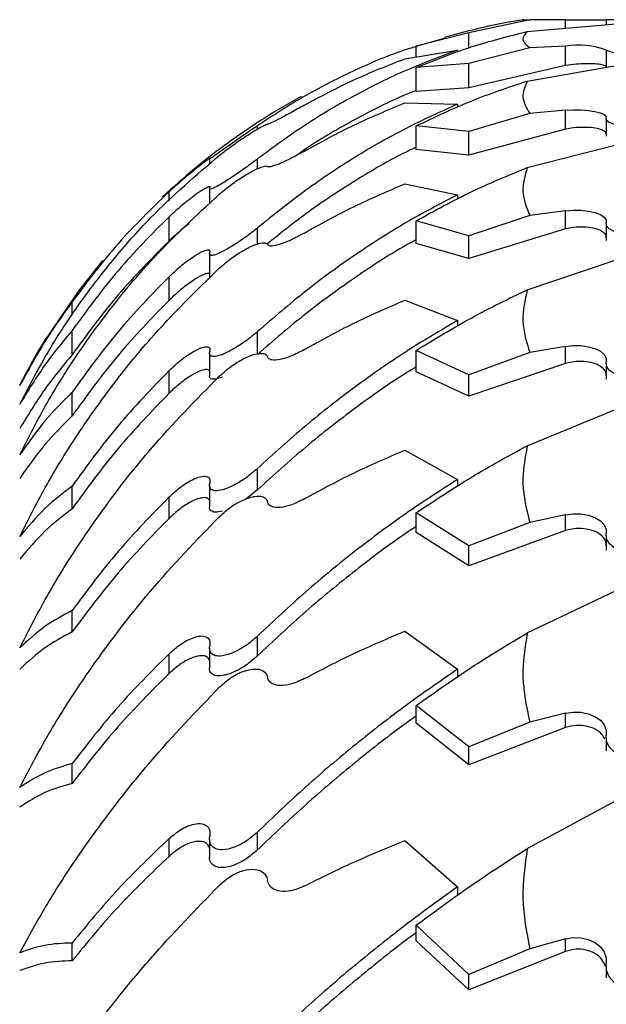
# Model space of a CAD drawing. Header units: inches. Extents: x 41.7 to 125.9, y 54.1 to 147.1.
# Tile 18 of 59: x 64.9 to 65.9, y 60.4 to 62. Entities that reach past the tile are written whole.
import ezdxf

# ---------------------------------------------------------------- set-up
doc = ezdxf.new("R2010")
doc.units = ezdxf.units.IN
doc.header["$LTSCALE"] = 20
doc.header["$MEASUREMENT"] = 0

msp = doc.modelspace()

# ---------------------------------------------------------------- linework, layer by layer
for p, q in [((65.7393, 62.0382), (65.6392, 62.0169)), ((65.798, 62.0382), (65.7393, 62.0382)), ((65.798, 62.0382), (65.8644, 62.0382)), ((65.798, 62.0245), (65.798, 62.0382)), ((65.8644, 62.0382), (65.8644, 62.0303)), ((65.9431, 62.0382), (65.8644, 62.0382)), ((65.7352, 62.019), (65.8808, 62.0317)), ((65.6392, 62.0169), (65.5532, 61.9949)), ((65.5532, 61.9949), (65.5994, 62.0082)), ((65.6392, 61.9921), (65.6392, 62.0169)), ((65.5347, 61.9743), (65.6208, 61.9882)), ((65.5532, 61.9773), (65.5532, 61.9949)), ((65.7393, 61.9922), (65.6392, 61.9664)), ((65.798, 61.9948), (65.7393, 61.9922)), ((65.798, 61.9631), (65.798, 61.9948)), ((65.8644, 61.9875), (65.8644, 61.9602)), ((65.6392, 61.9664), (65.5532, 61.96)), ((65.5532, 61.9203), (65.5532, 61.96)), ((65.6392, 61.9267), (65.6392, 61.9664)), ((65.798, 61.9631), (65.6392, 61.9267)), ((65.7352, 61.9377), (65.8808, 61.9631)), ((65.6392, 61.9267), (65.5532, 61.9203)), ((65.5347, 61.9018), (65.6208, 61.8998)), ((65.6208, 61.8998), (65.6208, 61.8947)), ((65.7393, 61.8845), (65.6392, 61.8548)), ((65.798, 61.8899), (65.7393, 61.8845)), ((65.798, 61.8589), (65.798, 61.8899)), ((65.8644, 61.8753), (65.8644, 61.8471)), ((65.2931, 61.859), (65.2931, 61.8645)), ((65.6392, 61.8548), (65.5532, 61.8641)), ((65.5532, 61.8253), (65.5532, 61.8641)), ((65.798, 61.8589), (65.6392, 61.8161)), ((65.6392, 61.8161), (65.6392, 61.8548)), ((65.7352, 61.7958), (65.8808, 61.8333)), ((65.2144, 61.8103), (65.2144, 61.8012)), ((65.2931, 61.7939), (65.2931, 61.81)), ((65.6392, 61.8161), (65.5532, 61.8253)), ((65.2144, 61.7614), (65.2144, 61.7366)), ((65.5347, 61.7691), (65.6208, 61.7512)), ((65.148, 61.7407), (65.148, 61.7563)), ((65.6208, 61.7512), (65.6208, 61.7441)), ((65.148, 61.6754), (65.148, 61.7151)), ((65.7393, 61.7171), (65.6392, 61.6838)), ((65.798, 61.7249), (65.7393, 61.7171)), ((65.798, 61.6952), (65.798, 61.7249)), ((65.2931, 61.6703), (65.2931, 61.6969)), ((65.6392, 61.6838), (65.5532, 61.7086)), ((65.5532, 61.6714), (65.5532, 61.7086)), ((65.8644, 61.7034), (65.8644, 61.6763)), ((65.798, 61.6952), (65.6392, 61.6466)), ((65.6392, 61.6466), (65.6392, 61.6838)), ((65.6392, 61.6466), (65.5532, 61.6714)), ((65.2144, 61.6546), (65.2144, 61.6158)), ((65.7352, 61.5954), (65.8808, 61.6445)), ((65.148, 61.578), (65.148, 61.6168)), ((64.9892, 61.554), (64.9892, 61.5756)), ((65.5347, 61.5783), (65.6208, 61.545)), ((65.6208, 61.545), (65.6208, 61.5359)), ((64.9892, 61.4889), (64.9892, 61.5287)), ((65.2931, 61.4895), (65.2931, 61.5268)), ((65.798, 61.5026), (65.7393, 61.4923)), ((65.798, 61.4746), (65.798, 61.5026)), ((65.2144, 61.4915), (65.2144, 61.4543)), ((65.6392, 61.4561), (65.5532, 61.496)), ((65.5532, 61.461), (65.5532, 61.496)), ((65.7393, 61.4923), (65.6392, 61.4561)), ((65.798, 61.4746), (65.6392, 61.421)), ((65.8644, 61.4744), (65.8644, 61.4489)), ((65.148, 61.4256), (65.148, 61.4628)), ((65.6392, 61.421), (65.5532, 61.461)), ((65.6392, 61.421), (65.6392, 61.4561)), ((64.9892, 61.3887), (64.9892, 61.4274)), ((65.7352, 61.3397), (65.8808, 61.3996)), ((65.5347, 61.3325), (65.6208, 61.2842)), ((65.2931, 61.2674), (65.2931, 61.3025)), ((65.6208, 61.2842), (65.6208, 61.2733)), ((64.9892, 61.2363), (64.9892, 61.2736)), ((65.2144, 61.2748), (65.2144, 61.2397)), ((65.2931, 61.2674), (65.2741, 61.2521)), ((65.148, 61.2205), (65.148, 61.2556)), ((65.6392, 61.1753), (65.5532, 61.2297)), ((65.5532, 61.1973), (65.5532, 61.2297)), ((65.7393, 61.2139), (65.6392, 61.1753)), ((65.798, 61.2265), (65.7393, 61.2139)), ((65.798, 61.2007), (65.798, 61.2265)), ((65.6392, 61.1429), (65.5532, 61.1973)), ((65.798, 61.2007), (65.6392, 61.1429)), ((65.8644, 61.1921), (65.8644, 61.1686)), ((65.6392, 61.1429), (65.6392, 61.1753)), ((65.7352, 61.0327), (65.8808, 61.1025)), ((64.9892, 61.0343), (64.9892, 61.0694)), ((65.5347, 61.0356), (65.6208, 60.973)), ((65.2931, 60.9951), (65.2931, 61.0275)), ((65.2144, 61.0077), (65.2144, 60.9754)), ((65.148, 60.9661), (65.148, 60.9984)), ((65.6208, 60.973), (65.6208, 60.9604)), ((65.6392, 60.8458), (65.5532, 60.9138)), ((65.5532, 60.8847), (65.5532, 60.9138)), ((65.798, 60.9009), (65.7393, 60.8863)), ((65.798, 60.8776), (65.798, 60.9009)), ((65.6392, 60.8166), (65.5532, 60.8847)), ((65.7393, 60.8863), (65.6392, 60.8458)), ((65.798, 60.8776), (65.6392, 60.8166)), ((65.8644, 60.8608), (65.8644, 60.8396)), ((65.6392, 60.8166), (65.6392, 60.8458)), ((64.9892, 60.7859), (64.9892, 60.8183)), ((65.7352, 60.6792), (65.8808, 60.7578)), ((65.148, 60.6662), (65.148, 60.6954)), ((65.2931, 60.6769), (65.2931, 60.7061)), ((65.2144, 60.6947), (65.2144, 60.6655)), ((65.5347, 60.6921), (65.6208, 60.6163)), ((65.6208, 60.6163), (65.6208, 60.6023)), ((65.6392, 60.4728), (65.5532, 60.5534)), ((65.5532, 60.5279), (65.5532, 60.5534)), ((64.9892, 60.4949), (64.9892, 60.5241)), ((65.6392, 60.4473), (65.5532, 60.5279)), ((65.798, 60.5309), (65.7393, 60.5144)), ((65.798, 60.5105), (65.798, 60.5309)), ((65.7393, 60.5144), (65.6392, 60.4728)), ((65.798, 60.5105), (65.6392, 60.4473)), ((65.8644, 60.4858), (65.8644, 60.4672)), ((65.6392, 60.4473), (65.6392, 60.4728))]:
    msp.add_line(p, q)
at = {"flags": 128}
for points in [[(65.798, 61.8899), (65.8104, 61.8905), (65.8231, 61.8904), (65.8352, 61.8896), (65.8461, 61.8879), (65.855, 61.8857), (65.8613, 61.8829), (65.8646, 61.8799), (65.8648, 61.8767)], [(65.9431, 61.8651), (65.9303, 61.8635), (65.9162, 61.8629), (65.902, 61.8633), (65.8888, 61.8646), (65.8777, 61.8669), (65.8696, 61.8698), (65.8652, 61.8732), (65.8648, 61.8767)], [(65.798, 61.7249), (65.8104, 61.726), (65.8231, 61.7258), (65.8352, 61.7245), (65.8461, 61.7221), (65.855, 61.7187), (65.8613, 61.7147), (65.8646, 61.7102), (65.8648, 61.7055)], [(65.9431, 61.6883), (65.9303, 61.6859), (65.9162, 61.685), (65.902, 61.6855), (65.8888, 61.6876), (65.8777, 61.6909), (65.8696, 61.6952), (65.8652, 61.7002), (65.8648, 61.7055)], [(65.0388, 61.6434), (65.0002, 61.5941), (64.9498, 61.5202)], [(65.798, 61.5026), (65.8104, 61.504), (65.8231, 61.5038), (65.8352, 61.5021), (65.8461, 61.4989), (65.855, 61.4945), (65.8613, 61.4892), (65.8646, 61.4833), (65.8648, 61.4772)], [(65.9431, 61.4547), (65.9303, 61.4516), (65.9162, 61.4504), (65.902, 61.4511), (65.8888, 61.4537), (65.8777, 61.4581), (65.8696, 61.4638), (65.8652, 61.4703), (65.8648, 61.4772)], [(65.798, 61.2265), (65.8104, 61.2281), (65.8231, 61.2279), (65.8352, 61.2258), (65.8461, 61.2219), (65.855, 61.2166), (65.8613, 61.2101), (65.8646, 61.2029), (65.8648, 61.1955)], [(65.9431, 61.168), (65.9303, 61.1642), (65.9162, 61.1627), (65.902, 61.1636), (65.8888, 61.1669), (65.8777, 61.1722), (65.8696, 61.1791), (65.8652, 61.1871), (65.8648, 61.1955)], [(65.798, 60.9009), (65.8104, 60.9028), (65.8231, 60.9025), (65.8352, 60.9), (65.8461, 60.8956), (65.855, 60.8894), (65.8613, 60.8818), (65.8646, 60.8734), (65.8648, 60.8648)], [(65.9431, 60.8328), (65.9303, 60.8284), (65.9162, 60.8266), (65.902, 60.8276), (65.8888, 60.8314), (65.8777, 60.8376), (65.8696, 60.8457), (65.8652, 60.855), (65.8648, 60.8648)], [(65.798, 60.5309), (65.8104, 60.533), (65.8231, 60.5327), (65.8352, 60.53), (65.8461, 60.5249), (65.855, 60.5179), (65.8613, 60.5094), (65.8646, 60.5), (65.8648, 60.4902)], [(65.9431, 60.4542), (65.9303, 60.4493), (65.9162, 60.4473), (65.902, 60.4485), (65.8888, 60.4527), (65.8777, 60.4596), (65.8696, 60.4687), (65.8652, 60.4792), (65.8648, 60.4902)]]:
    msp.add_lwpolyline(points, dxfattribs=at)
for centre, radius, start, end in [((65.912, 60.9182), 1.135, 99.2853, 106), ((65.8199, 61.8754), 0.1214, 68.299, 100.3879), ((65.9146, 62.1281), 0.1485, 250.3851, 281.0631), ((65.912, 60.9182), 1.135, 118.843, 133.045)]:
    msp.add_arc(centre, radius, start, end)
for points, knots in [([(65.7288, 62.0382), (65.7286, 62.0382), (65.7256, 62.0382), (65.7328, 62.0382), (65.7393, 62.0382)], [0, 0, 0, 0, 0.088656, 1, 1, 1, 1]), ([(65.5532, 61.96), (65.5831, 61.9719), (65.643, 61.9958), (65.7044, 62.0112), (65.7352, 62.019)], [0, 0, 0, 0, 0.498474, 1, 1, 1, 1]), ([(65.7352, 62.019), (65.7313, 62.0145), (65.7236, 62.0056), (65.734, 61.9967), (65.7393, 61.9922)], [0, 0, 0, 0, 0.492757, 1, 1, 1, 1]), ([(65.5532, 61.9943), (65.5476, 61.9927), (65.514, 61.9826), (65.4532, 61.9563), (65.3715, 61.9157), (65.3192, 61.8816), (65.2931, 61.8645)], [0, 0, 0, 0, 0.060891, 0.369151, 0.68458, 1, 1, 1, 1]), ([(65.6208, 61.9882), (65.5926, 61.9777), (65.5362, 61.9567), (65.4532, 61.9155), (65.3715, 61.8676), (65.3192, 61.8292), (65.2931, 61.81)], [0, 0, 0, 0, 0.247132, 0.494259, 0.747133, 1, 1, 1, 1]), ([(65.3699, 61.8982), (65.3966, 61.9125), (65.4501, 61.9412), (65.5065, 61.9632), (65.5347, 61.9743)], [0, 0, 0, 0, 0.498417, 1, 1, 1, 1]), ([(65.8645, 61.9605), (65.8645, 61.9611), (65.8645, 61.9626), (65.8582, 61.9645), (65.847, 61.9659), (65.8321, 61.9662), (65.8149, 61.9654), (65.8037, 61.9639), (65.798, 61.9631)], [0, 0, 0, 0, 0.115124, 0.290408, 0.465452, 0.640312, 0.815375, 1, 1, 1, 1]), ([(65.5532, 61.8641), (65.5831, 61.8783), (65.643, 61.907), (65.7044, 61.9275), (65.7352, 61.9377)], [0, 0, 0, 0, 0.498474, 1, 1, 1, 1]), ([(65.7352, 61.9377), (65.7313, 61.929), (65.7236, 61.9112), (65.734, 61.8935), (65.7393, 61.8845)], [0, 0, 0, 0, 0.4927571, 1, 1, 1, 1]), ([(65.5532, 61.922), (65.5476, 61.9198), (65.514, 61.9069), (65.4534, 61.8751), (65.3938, 61.842), (65.3629, 61.8198), (65.3583, 61.8165)], [0, 0, 0, 0, 0.082314, 0.498981, 0.92536, 1, 1, 1, 1]), ([(65.6208, 61.8998), (65.5926, 61.887), (65.5362, 61.8616), (65.4532, 61.814), (65.3715, 61.76), (65.3192, 61.7179), (65.2931, 61.6969)], [0, 0, 0, 0, 0.2471318, 0.4942585, 0.7471331, 1, 1, 1, 1]), ([(65.3699, 61.8982), (65.3623, 61.894), (65.3484, 61.8862), (65.3296, 61.8761), (65.3168, 61.8695), (65.3107, 61.867), (65.3096, 61.8669), (65.3092, 61.8669)], [0, 0, 0, 0, 0.277192, 0.514344, 0.749244, 0.922467, 1, 1, 1, 1]), ([(65.3699, 61.8228), (65.3966, 61.8375), (65.4501, 61.867), (65.5065, 61.8901), (65.5347, 61.9018)], [0, 0, 0, 0, 0.498417, 1, 1, 1, 1]), ([(65.2931, 61.8645), (65.2866, 61.86), (65.2743, 61.8516), (65.2538, 61.8373), (65.2365, 61.8251), (65.2238, 61.8161), (65.2165, 61.8112), (65.214, 61.8098), (65.2146, 61.8105), (65.2148, 61.8108)], [0, 0, 0, 0, 0.197513, 0.374035, 0.56641, 0.708901, 0.826823, 0.945299, 1, 1, 1, 1]), ([(65.2308, 61.8162), (65.2373, 61.8211), (65.2495, 61.8306), (65.2701, 61.8449), (65.2878, 61.8562), (65.3013, 61.8638), (65.3076, 61.8667), (65.3089, 61.8668), (65.3092, 61.8669)], [0, 0, 0, 0, 0.215558, 0.412372, 0.623986, 0.7829, 0.942747, 1, 1, 1, 1]), ([(65.8645, 61.8504), (65.8645, 61.8514), (65.8645, 61.8541), (65.8582, 61.8577), (65.847, 61.8607), (65.8321, 61.862), (65.8149, 61.8617), (65.8037, 61.8598), (65.798, 61.8589)], [0, 0, 0, 0, 0.115124, 0.290408, 0.465452, 0.640312, 0.815375, 1, 1, 1, 1]), ([(65.5532, 61.8292), (65.5476, 61.8266), (65.514, 61.8109), (65.4533, 61.7749), (65.3769, 61.7251), (65.3298, 61.6872), (65.3089, 61.6704)], [0, 0, 0, 0, 0.064982, 0.393914, 0.730512, 1, 1, 1, 1]), ([(64.9032, 61.4077), (64.9178, 61.4356), (64.9469, 61.4913), (64.9983, 61.5701), (65.055, 61.6445), (65.1308, 61.7304), (65.1923, 61.7831), (65.2308, 61.8162)], [0, 0, 0, 0, 0.172608, 0.345229, 0.52319, 0.701164, 1, 1, 1, 1]), ([(65.148, 61.7563), (65.1542, 61.7619), (65.1676, 61.7741), (65.1869, 61.7902), (65.2019, 61.8021), (65.211, 61.8088), (65.2154, 61.8118), (65.2149, 61.8111), (65.2148, 61.8108)], [0, 0, 0, 0, 0.212836, 0.463205, 0.629792, 0.764824, 0.900677, 1, 1, 1, 1]), ([(65.2931, 61.81), (65.2866, 61.8052), (65.2743, 61.796), (65.2538, 61.7819), (65.2365, 61.7707), (65.2238, 61.7633), (65.2166, 61.7602), (65.2142, 61.7602), (65.2145, 61.7613), (65.2145, 61.7614)], [0, 0, 0, 0, 0.2068209, 0.3916624, 0.5931028, 0.7423095, 0.8657878, 0.989848, 1, 1, 1, 1]), ([(65.3699, 61.8228), (65.3623, 61.8186), (65.3484, 61.8109), (65.3296, 61.802), (65.3168, 61.7973), (65.3107, 61.7965), (65.3096, 61.7974), (65.3092, 61.7976)], [0, 0, 0, 0, 0.277192, 0.514344, 0.749244, 0.922467, 1, 1, 1, 1]), ([(65.2308, 61.7526), (65.2373, 61.7579), (65.2495, 61.768), (65.2701, 61.7819), (65.2878, 61.7919), (65.3013, 61.7977), (65.3076, 61.7989), (65.3089, 61.7979), (65.3092, 61.7976)], [0, 0, 0, 0, 0.2155582, 0.4123721, 0.623986, 0.7828996, 0.9427466, 1, 1, 1, 1]), ([(65.5532, 61.7086), (65.5831, 61.725), (65.643, 61.7579), (65.7044, 61.7831), (65.7352, 61.7958)], [0, 0, 0, 0, 0.498474, 1, 1, 1, 1]), ([(65.7352, 61.7958), (65.7313, 61.7828), (65.7236, 61.7565), (65.734, 61.7303), (65.7393, 61.7171)], [0, 0, 0, 0, 0.492757, 1, 1, 1, 1]), ([(65.148, 61.7151), (65.1542, 61.7209), (65.1676, 61.7334), (65.1869, 61.7488), (65.2019, 61.7591), (65.211, 61.7641), (65.2154, 61.7653), (65.2149, 61.7634), (65.2148, 61.7626)], [0, 0, 0, 0, 0.2128358, 0.4632051, 0.6297917, 0.764824, 0.9006772, 1, 1, 1, 1]), ([(65.3699, 61.6885), (65.3966, 61.7033), (65.4501, 61.7332), (65.5065, 61.7571), (65.5347, 61.7691)], [0, 0, 0, 0, 0.498417, 1, 1, 1, 1]), ([(64.9032, 61.3249), (64.9178, 61.3534), (64.9469, 61.4104), (64.9983, 61.4918), (65.055, 61.5695), (65.1308, 61.66), (65.1923, 61.7169), (65.2308, 61.7526)], [0, 0, 0, 0, 0.1726078, 0.3452292, 0.5231902, 0.7011638, 1, 1, 1, 1]), ([(65.148, 61.7563), (65.1194, 61.7286), (65.062, 61.6729), (65.0136, 61.6082), (64.9892, 61.5756)], [0, 0, 0, 0, 0.49718, 1, 1, 1, 1]), ([(65.6208, 61.7512), (65.5926, 61.7365), (65.5362, 61.7069), (65.4532, 61.6537), (65.3715, 61.5945), (65.3192, 61.5494), (65.2931, 61.5268)], [0, 0, 0, 0, 0.2471318, 0.4942585, 0.7471331, 1, 1, 1, 1]), ([(65.148, 61.7151), (65.1194, 61.6864), (65.062, 61.6285), (65.0136, 61.562), (64.9892, 61.5287)], [0, 0, 0, 0, 0.49718, 1, 1, 1, 1]), ([(65.1812, 61.7041), (65.1784, 61.702), (65.1694, 61.6951), (65.1579, 61.6848), (65.1499, 61.6773), (65.148, 61.6754)], [0, 0, 0, 0, 0.250118, 0.818834, 1, 1, 1, 1]), ([(65.2931, 61.6969), (65.2866, 61.6917), (65.2743, 61.6819), (65.2538, 61.6683), (65.2365, 61.6582), (65.2238, 61.6526), (65.2165, 61.6513), (65.214, 61.6531), (65.2146, 61.6557), (65.2148, 61.6565)], [0, 0, 0, 0, 0.197513, 0.374035, 0.56641, 0.708901, 0.826823, 0.945299, 1, 1, 1, 1]), ([(65.8645, 61.681), (65.8645, 61.6824), (65.8645, 61.6862), (65.8582, 61.6915), (65.847, 61.696), (65.8321, 61.6984), (65.8149, 61.6984), (65.8037, 61.6963), (65.798, 61.6952)], [0, 0, 0, 0, 0.115124, 0.290408, 0.465452, 0.640312, 0.815375, 1, 1, 1, 1]), ([(65.3699, 61.6885), (65.3623, 61.6844), (65.3484, 61.6768), (65.3296, 61.6694), (65.3168, 61.6666), (65.3107, 61.6676), (65.3096, 61.6694), (65.3092, 61.6699)], [0, 0, 0, 0, 0.277192, 0.514344, 0.749244, 0.922467, 1, 1, 1, 1]), ([(65.148, 61.6754), (65.1194, 61.6466), (65.062, 61.5887), (65.0136, 61.5223), (64.9892, 61.4889)], [0, 0, 0, 0, 0.49718, 1, 1, 1, 1]), ([(65.2308, 61.6313), (65.2373, 61.6368), (65.2495, 61.6473), (65.2701, 61.6606), (65.2878, 61.6693), (65.3013, 61.673), (65.3076, 61.6725), (65.3089, 61.6705), (65.3092, 61.6699)], [0, 0, 0, 0, 0.215558, 0.412372, 0.623986, 0.7829, 0.942747, 1, 1, 1, 1]), ([(65.5532, 61.6773), (65.5476, 61.6744), (65.514, 61.6563), (65.4532, 61.6162), (65.3715, 61.5574), (65.3192, 61.5122), (65.2931, 61.4895)], [0, 0, 0, 0, 0.060896, 0.369144, 0.684577, 1, 1, 1, 1]), ([(65.148, 61.6168), (65.1542, 61.6226), (65.1676, 61.6352), (65.1869, 61.6495), (65.2019, 61.6582), (65.211, 61.6614), (65.2154, 61.6607), (65.2149, 61.6577), (65.2148, 61.6565)], [0, 0, 0, 0, 0.212836, 0.463205, 0.629792, 0.764824, 0.900677, 1, 1, 1, 1]), ([(64.9032, 61.191), (64.9178, 61.2197), (64.9469, 61.277), (64.9983, 61.3598), (65.055, 61.4396), (65.1308, 61.5333), (65.1923, 61.5936), (65.2308, 61.6313)], [0, 0, 0, 0, 0.172608, 0.345229, 0.52319, 0.701164, 1, 1, 1, 1]), ([(65.148, 61.6168), (65.1194, 61.5874), (65.062, 61.5282), (65.0136, 61.4612), (64.9892, 61.4274)], [0, 0, 0, 0, 0.49718, 1, 1, 1, 1]), ([(65.2146, 61.6192), (65.2147, 61.62), (65.2149, 61.6222), (65.2111, 61.6225), (65.2034, 61.6201), (65.1904, 61.613), (65.1728, 61.6004), (65.1579, 61.5877), (65.1499, 61.5799), (65.148, 61.578)], [0, 0, 0, 0, 0.0685215, 0.1880264, 0.3102415, 0.482706, 0.7037159, 0.9284199, 1, 1, 1, 1]), ([(65.5532, 61.496), (65.5831, 61.5143), (65.643, 61.551), (65.7044, 61.5805), (65.7352, 61.5954)], [0, 0, 0, 0, 0.498474, 1, 1, 1, 1]), ([(65.7352, 61.5954), (65.7313, 61.5784), (65.7236, 61.544), (65.734, 61.5097), (65.7393, 61.4923)], [0, 0, 0, 0, 0.492757, 1, 1, 1, 1]), ([(64.9892, 61.5756), (64.974, 61.5545), (64.9436, 61.5121), (64.9167, 61.4629), (64.9032, 61.4382)], [0, 0, 0, 0, 0.497989, 1, 1, 1, 1]), ([(65.148, 61.578), (65.1194, 61.5486), (65.062, 61.4894), (65.0136, 61.4224), (64.9892, 61.3887)], [0, 0, 0, 0, 0.49718, 1, 1, 1, 1]), ([(65.3699, 61.4974), (65.3966, 61.5122), (65.4501, 61.542), (65.5065, 61.5662), (65.5347, 61.5783)], [0, 0, 0, 0, 0.498417, 1, 1, 1, 1]), ([(65.6208, 61.545), (65.5926, 61.5284), (65.5362, 61.4952), (65.4532, 61.4372), (65.3715, 61.3737), (65.3192, 61.3262), (65.2931, 61.3025)], [0, 0, 0, 0, 0.247132, 0.494259, 0.747133, 1, 1, 1, 1]), ([(64.9892, 61.5287), (64.974, 61.5104), (64.9436, 61.4738), (64.9167, 61.4298), (64.9032, 61.4077)], [0, 0, 0, 0, 0.497989, 1, 1, 1, 1]), ([(64.9032, 61.4382), (64.9173, 61.4655), (64.9319, 61.4937), (64.9493, 61.5193), (64.9499, 61.5201)], [0, 0, 0, 0, 0.965941, 1, 1, 1, 1]), ([(65.2931, 61.5268), (65.2866, 61.5214), (65.2743, 61.5112), (65.2538, 61.4982), (65.2365, 61.4894), (65.2238, 61.4857), (65.2165, 61.4862), (65.214, 61.4896), (65.2146, 61.493), (65.2148, 61.494)], [0, 0, 0, 0, 0.1975128, 0.3740354, 0.5664099, 0.7089015, 0.8268225, 0.9452993, 1, 1, 1, 1]), ([(64.9892, 61.4889), (64.974, 61.4707), (64.9436, 61.4341), (64.9167, 61.3901), (64.9032, 61.368)], [0, 0, 0, 0, 0.497984, 1, 1, 1, 1]), ([(65.148, 61.4628), (65.1542, 61.4686), (65.1676, 61.4811), (65.1869, 61.4942), (65.2019, 61.501), (65.211, 61.5024), (65.2154, 61.4999), (65.2149, 61.4958), (65.2148, 61.494)], [0, 0, 0, 0, 0.2128358, 0.4632051, 0.6297917, 0.764824, 0.9006772, 1, 1, 1, 1]), ([(65.2308, 61.4541), (65.2373, 61.4597), (65.2495, 61.4705), (65.2701, 61.4829), (65.2878, 61.4901), (65.3013, 61.4919), (65.3076, 61.4895), (65.3089, 61.4865), (65.3092, 61.4857)], [0, 0, 0, 0, 0.215558, 0.412372, 0.623986, 0.7829, 0.942747, 1, 1, 1, 1]), ([(65.3699, 61.4974), (65.3623, 61.4934), (65.3484, 61.4861), (65.3296, 61.4803), (65.3168, 61.4795), (65.3107, 61.4822), (65.3096, 61.4849), (65.3092, 61.4857)], [0, 0, 0, 0, 0.277192, 0.514344, 0.749244, 0.922467, 1, 1, 1, 1]), ([(65.8645, 61.4549), (65.8645, 61.4568), (65.8645, 61.4616), (65.8582, 61.4684), (65.847, 61.4744), (65.8321, 61.4777), (65.8149, 61.4782), (65.8037, 61.4759), (65.798, 61.4746)], [0, 0, 0, 0, 0.115124, 0.290408, 0.465452, 0.640312, 0.815375, 1, 1, 1, 1]), ([(65.148, 61.4628), (65.1194, 61.4332), (65.062, 61.3737), (65.0136, 61.3071), (64.9892, 61.2736)], [0, 0, 0, 0, 0.4971801, 1, 1, 1, 1]), ([(65.2146, 61.4591), (65.2147, 61.4602), (65.2149, 61.4632), (65.2111, 61.4649), (65.2034, 61.4642), (65.1904, 61.4588), (65.1728, 61.4476), (65.1579, 61.4352), (65.1499, 61.4275), (65.148, 61.4256)], [0, 0, 0, 0, 0.068521, 0.188026, 0.310242, 0.482706, 0.703716, 0.92842, 1, 1, 1, 1]), ([(65.2354, 61.4523), (65.2313, 61.4509), (65.2237, 61.4483), (65.2166, 61.449), (65.2142, 61.4517), (65.2145, 61.4541), (65.2145, 61.4543)], [0, 0, 0, 0, 0.3666029, 0.6700492, 0.9749226, 1, 1, 1, 1]), ([(65.5532, 61.4689), (65.5476, 61.4656), (65.514, 61.4454), (65.4532, 61.4019), (65.3715, 61.3387), (65.3192, 61.2912), (65.2931, 61.2674)], [0, 0, 0, 0, 0.060896, 0.369144, 0.684577, 1, 1, 1, 1]), ([(64.9032, 61.0082), (64.9178, 61.0366), (64.9469, 61.0934), (64.9983, 61.1763), (65.055, 61.2568), (65.1308, 61.3523), (65.1923, 61.4149), (65.2308, 61.4541)], [0, 0, 0, 0, 0.172608, 0.345229, 0.52319, 0.701164, 1, 1, 1, 1]), ([(64.9892, 61.4274), (64.974, 61.4124), (64.9436, 61.3821), (64.9167, 61.344), (64.9032, 61.3249)], [0, 0, 0, 0, 0.497989, 1, 1, 1, 1]), ([(65.148, 61.4256), (65.1194, 61.396), (65.062, 61.3365), (65.0136, 61.2698), (64.9892, 61.2363)], [0, 0, 0, 0, 0.49718, 1, 1, 1, 1]), ([(64.9892, 61.3887), (64.974, 61.3736), (64.9436, 61.3434), (64.9167, 61.3053), (64.9032, 61.2862)], [0, 0, 0, 0, 0.497984, 1, 1, 1, 1]), ([(65.3699, 61.2525), (65.3966, 61.2671), (65.4501, 61.2963), (65.5065, 61.3204), (65.5347, 61.3325)], [0, 0, 0, 0, 0.498417, 1, 1, 1, 1]), ([(65.5532, 61.2297), (65.5831, 61.2496), (65.643, 61.2895), (65.7044, 61.3229), (65.7352, 61.3397)], [0, 0, 0, 0, 0.498474, 1, 1, 1, 1]), ([(65.7352, 61.3397), (65.7313, 61.319), (65.7236, 61.277), (65.734, 61.2352), (65.7393, 61.2139)], [0, 0, 0, 0, 0.492757, 1, 1, 1, 1]), ([(65.2931, 61.3025), (65.2866, 61.2969), (65.2743, 61.2864), (65.2538, 61.2743), (65.2365, 61.267), (65.2238, 61.2651), (65.2165, 61.2675), (65.214, 61.2724), (65.2146, 61.2766), (65.2148, 61.2779)], [0, 0, 0, 0, 0.1975128, 0.3740354, 0.5664099, 0.7089015, 0.8268225, 0.9452993, 1, 1, 1, 1]), ([(65.148, 61.2556), (65.1542, 61.2612), (65.1676, 61.2735), (65.1869, 61.2851), (65.2019, 61.29), (65.211, 61.2895), (65.2154, 61.2852), (65.2149, 61.2801), (65.2148, 61.2779)], [0, 0, 0, 0, 0.212836, 0.463205, 0.629792, 0.764824, 0.900677, 1, 1, 1, 1]), ([(65.6208, 61.2842), (65.5926, 61.266), (65.5362, 61.2297), (65.4532, 61.1679), (65.3715, 61.1011), (65.3192, 61.052), (65.2931, 61.0275)], [0, 0, 0, 0, 0.247132, 0.494259, 0.747133, 1, 1, 1, 1]), ([(64.9892, 61.2736), (64.974, 61.2619), (64.9436, 61.2385), (64.9167, 61.2069), (64.9032, 61.191)], [0, 0, 0, 0, 0.497989, 1, 1, 1, 1]), ([(65.148, 61.2556), (65.1194, 61.2263), (65.062, 61.1674), (65.0136, 61.1022), (64.9892, 61.0694)], [0, 0, 0, 0, 0.49718, 1, 1, 1, 1]), ([(65.2144, 61.2497), (65.2134, 61.2512), (65.2113, 61.2543), (65.2033, 61.255), (65.1904, 61.2515), (65.1728, 61.2417), (65.1579, 61.23), (65.1499, 61.2224), (65.148, 61.2205)], [0, 0, 0, 0, 0.126254, 0.257767, 0.443352, 0.681175, 0.922974, 1, 1, 1, 1]), ([(65.2308, 61.2238), (65.2373, 61.2295), (65.2495, 61.2404), (65.2701, 61.2517), (65.2878, 61.2573), (65.3013, 61.257), (65.3076, 61.253), (65.3089, 61.249), (65.3092, 61.2479)], [0, 0, 0, 0, 0.215558, 0.412372, 0.623986, 0.7829, 0.942747, 1, 1, 1, 1]), ([(65.3699, 61.2525), (65.3623, 61.2487), (65.3484, 61.2418), (65.3296, 61.2378), (65.3168, 61.2388), (65.3107, 61.2433), (65.3096, 61.2468), (65.3092, 61.2479)], [0, 0, 0, 0, 0.277192, 0.514344, 0.749244, 0.922467, 1, 1, 1, 1]), ([(64.9892, 61.2363), (64.974, 61.2247), (64.9436, 61.2013), (64.9167, 61.1697), (64.9032, 61.1538)], [0, 0, 0, 0, 0.497984, 1, 1, 1, 1]), ([(65.2354, 61.2323), (65.2313, 61.2314), (65.2237, 61.2299), (65.2166, 61.2325), (65.2142, 61.2364), (65.2145, 61.2394), (65.2145, 61.2397)], [0, 0, 0, 0, 0.366603, 0.670049, 0.974923, 1, 1, 1, 1]), ([(64.9032, 60.7794), (64.9178, 60.807), (64.9469, 60.8624), (64.9983, 60.9441), (65.055, 61.0241), (65.1308, 61.1198), (65.1923, 61.1838), (65.2308, 61.2238)], [0, 0, 0, 0, 0.1726078, 0.3452292, 0.5231902, 0.7011638, 1, 1, 1, 1]), ([(65.148, 61.2205), (65.1194, 61.1912), (65.062, 61.1323), (65.0136, 61.0671), (64.9892, 61.0343)], [0, 0, 0, 0, 0.49718, 1, 1, 1, 1]), ([(65.5532, 61.2072), (65.5476, 61.2036), (65.514, 61.1815), (65.4532, 61.1353), (65.3715, 61.0688), (65.3192, 61.0197), (65.2931, 60.9951)], [0, 0, 0, 0, 0.0608957, 0.3691439, 0.6845767, 1, 1, 1, 1]), ([(65.8645, 61.1757), (65.8645, 61.178), (65.8645, 61.1837), (65.8582, 61.1921), (65.847, 61.1994), (65.8321, 61.2036), (65.8149, 61.2046), (65.8037, 61.202), (65.798, 61.2007)], [0, 0, 0, 0, 0.115124, 0.290408, 0.465452, 0.640312, 0.815375, 1, 1, 1, 1]), ([(64.9892, 61.0694), (64.974, 61.0614), (64.9436, 61.0452), (64.9167, 61.0206), (64.9032, 61.0082)], [0, 0, 0, 0, 0.497989, 1, 1, 1, 1]), ([(64.9892, 61.0343), (64.974, 61.0263), (64.9436, 61.0101), (64.9167, 60.9855), (64.9032, 60.9732)], [0, 0, 0, 0, 0.497984, 1, 1, 1, 1]), ([(65.3699, 60.9577), (65.3966, 60.9718), (65.4501, 61), (65.5065, 61.0237), (65.5347, 61.0356)], [0, 0, 0, 0, 0.498417, 1, 1, 1, 1]), ([(65.148, 60.9984), (65.1542, 61.0038), (65.1676, 61.0156), (65.1869, 61.0256), (65.2019, 61.0285), (65.211, 61.0261), (65.2154, 61.0201), (65.2149, 61.0141), (65.2148, 61.0115)], [0, 0, 0, 0, 0.212836, 0.463205, 0.629792, 0.764824, 0.900677, 1, 1, 1, 1]), ([(65.2931, 61.0275), (65.2866, 61.0219), (65.2743, 61.0113), (65.2538, 61.0001), (65.2365, 60.9945), (65.2238, 60.9945), (65.2165, 60.9987), (65.214, 61.005), (65.2146, 61.0099), (65.2148, 61.0115)], [0, 0, 0, 0, 0.1975128, 0.3740354, 0.5664099, 0.7089015, 0.8268225, 0.9452993, 1, 1, 1, 1]), ([(65.5532, 60.9138), (65.5831, 60.935), (65.643, 60.9774), (65.7044, 61.0142), (65.7352, 61.0327)], [0, 0, 0, 0, 0.498474, 1, 1, 1, 1]), ([(65.7352, 61.0327), (65.7313, 61.0086), (65.7236, 60.9596), (65.734, 60.911), (65.7393, 60.8863)], [0, 0, 0, 0, 0.492757, 1, 1, 1, 1]), ([(65.148, 60.9984), (65.1194, 60.9699), (65.062, 60.9125), (65.0136, 60.8498), (64.9892, 60.8183)], [0, 0, 0, 0, 0.4971801, 1, 1, 1, 1]), ([(65.2144, 60.9874), (65.2134, 60.9894), (65.2113, 60.9935), (65.2033, 60.9959), (65.1904, 60.9943), (65.1728, 60.9861), (65.1579, 60.9753), (65.1499, 60.9679), (65.148, 60.9661)], [0, 0, 0, 0, 0.126254, 0.257767, 0.443352, 0.681175, 0.922974, 1, 1, 1, 1]), ([(65.2931, 60.9951), (65.2866, 60.9895), (65.2743, 60.9789), (65.2538, 60.9677), (65.2365, 60.9621), (65.2238, 60.9621), (65.2166, 60.9663), (65.2142, 60.9715), (65.2145, 60.9751), (65.2145, 60.9754)], [0, 0, 0, 0, 0.206826, 0.391731, 0.593185, 0.742325, 0.865771, 0.989798, 1, 1, 1, 1]), ([(65.2308, 60.9441), (65.2373, 60.9497), (65.2495, 60.9605), (65.2701, 60.9707), (65.2878, 60.9745), (65.3013, 60.9722), (65.3076, 60.9665), (65.3089, 60.9616), (65.3092, 60.9603)], [0, 0, 0, 0, 0.215558, 0.412372, 0.623986, 0.7829, 0.942747, 1, 1, 1, 1]), ([(65.6208, 60.973), (65.5926, 60.9536), (65.5362, 60.9148), (65.4532, 60.85), (65.3715, 60.781), (65.3192, 60.7311), (65.2931, 60.7061)], [0, 0, 0, 0, 0.247132, 0.494259, 0.747133, 1, 1, 1, 1]), ([(65.148, 60.9661), (65.1194, 60.9375), (65.062, 60.8802), (65.0136, 60.8174), (64.9892, 60.7859)], [0, 0, 0, 0, 0.49718, 1, 1, 1, 1]), ([(65.3699, 60.9577), (65.3623, 60.9542), (65.3484, 60.9478), (65.3296, 60.9455), (65.3168, 60.9485), (65.3107, 60.9546), (65.3096, 60.959), (65.3092, 60.9603)], [0, 0, 0, 0, 0.277192, 0.514344, 0.749244, 0.922467, 1, 1, 1, 1]), ([(64.9032, 60.5081), (64.9178, 60.5346), (64.9469, 60.5876), (64.9983, 60.6668), (65.055, 60.745), (65.1308, 60.8396), (65.1923, 60.9038), (65.2308, 60.9441)], [0, 0, 0, 0, 0.172608, 0.345229, 0.52319, 0.701164, 1, 1, 1, 1]), ([(65.5532, 60.8963), (65.5476, 60.8924), (65.514, 60.8689), (65.4532, 60.8207), (65.3715, 60.7519), (65.3192, 60.7019), (65.2931, 60.6769)], [0, 0, 0, 0, 0.0608957, 0.3691439, 0.6845767, 1, 1, 1, 1]), ([(65.8622, 60.8585), (65.8608, 60.8612), (65.8577, 60.8676), (65.8469, 60.8753), (65.8321, 60.8804), (65.8149, 60.8818), (65.8037, 60.879), (65.798, 60.8776)], [0, 0, 0, 0, 0.153082, 0.362002, 0.570702, 0.779645, 1, 1, 1, 1]), ([(64.9892, 60.8183), (64.974, 60.814), (64.9436, 60.8052), (64.9167, 60.788), (64.9032, 60.7794)], [0, 0, 0, 0, 0.497989, 1, 1, 1, 1]), ([(64.9892, 60.7859), (64.974, 60.7816), (64.9436, 60.7729), (64.9167, 60.7556), (64.9032, 60.747)], [0, 0, 0, 0, 0.497984, 1, 1, 1, 1]), ([(65.148, 60.6954), (65.1542, 60.7005), (65.1676, 60.7116), (65.1869, 60.7198), (65.2019, 60.7206), (65.211, 60.7164), (65.2154, 60.7088), (65.2149, 60.7019), (65.2148, 60.699)], [0, 0, 0, 0, 0.212836, 0.463205, 0.629792, 0.764824, 0.900677, 1, 1, 1, 1]), ([(65.148, 60.6954), (65.1194, 60.6681), (65.062, 60.6131), (65.0136, 60.5539), (64.9892, 60.5241)], [0, 0, 0, 0, 0.49718, 1, 1, 1, 1]), ([(65.2931, 60.7061), (65.2866, 60.7006), (65.2743, 60.69), (65.2538, 60.6801), (65.2365, 60.6761), (65.2238, 60.678), (65.2165, 60.6839), (65.214, 60.6916), (65.2146, 60.6972), (65.2148, 60.699)], [0, 0, 0, 0, 0.197513, 0.374035, 0.56641, 0.708901, 0.826823, 0.945299, 1, 1, 1, 1]), ([(65.2144, 60.6794), (65.2134, 60.6819), (65.2113, 60.6869), (65.2033, 60.691), (65.1904, 60.6913), (65.1728, 60.6848), (65.1579, 60.675), (65.1499, 60.6679), (65.148, 60.6662)], [0, 0, 0, 0, 0.126254, 0.257767, 0.443352, 0.681175, 0.922974, 1, 1, 1, 1]), ([(65.3699, 60.6177), (65.3966, 60.631), (65.4501, 60.6577), (65.5065, 60.6806), (65.5347, 60.6921)], [0, 0, 0, 0, 0.498417, 1, 1, 1, 1]), ([(65.5532, 60.5534), (65.5831, 60.5755), (65.643, 60.6198), (65.7044, 60.6594), (65.7352, 60.6792)], [0, 0, 0, 0, 0.4984737, 1, 1, 1, 1]), ([(65.7352, 60.6792), (65.7313, 60.6521), (65.7236, 60.597), (65.734, 60.5422), (65.7393, 60.5144)], [0, 0, 0, 0, 0.4927571, 1, 1, 1, 1]), ([(65.148, 60.6662), (65.1194, 60.6389), (65.062, 60.584), (65.0136, 60.5247), (64.9892, 60.4949)], [0, 0, 0, 0, 0.49718, 1, 1, 1, 1]), ([(65.2931, 60.6769), (65.2866, 60.6714), (65.2743, 60.6608), (65.2538, 60.6509), (65.2365, 60.6469), (65.2238, 60.6488), (65.2166, 60.6548), (65.2142, 60.6611), (65.2145, 60.6652), (65.2145, 60.6655)], [0, 0, 0, 0, 0.206826, 0.391731, 0.593185, 0.742325, 0.865771, 0.989798, 1, 1, 1, 1]), ([(65.2308, 60.6193), (65.2373, 60.6248), (65.2495, 60.6354), (65.2701, 60.6441), (65.2878, 60.6462), (65.3013, 60.6419), (65.3076, 60.6346), (65.3089, 60.6289), (65.3092, 60.6274)], [0, 0, 0, 0, 0.215558, 0.412372, 0.623986, 0.7829, 0.942747, 1, 1, 1, 1]), ([(64.9032, 60.1986), (64.9178, 60.2235), (64.9469, 60.2734), (64.9983, 60.3488), (65.055, 60.4241), (65.1308, 60.5159), (65.1923, 60.5795), (65.2308, 60.6193)], [0, 0, 0, 0, 0.172608, 0.345229, 0.52319, 0.701164, 1, 1, 1, 1]), ([(65.6208, 60.6163), (65.5926, 60.5959), (65.5362, 60.5552), (65.4532, 60.4886), (65.3715, 60.4184), (65.3192, 60.3685), (65.2931, 60.3435)], [0, 0, 0, 0, 0.247132, 0.494259, 0.747133, 1, 1, 1, 1]), ([(65.3699, 60.6177), (65.3623, 60.6145), (65.3484, 60.6087), (65.3296, 60.6082), (65.3168, 60.6131), (65.3107, 60.6207), (65.3096, 60.6258), (65.3092, 60.6274)], [0, 0, 0, 0, 0.277192, 0.514344, 0.749244, 0.922467, 1, 1, 1, 1]), ([(65.5532, 60.5411), (65.5476, 60.537), (65.514, 60.5124), (65.4532, 60.4629), (65.3715, 60.3929), (65.3192, 60.343), (65.2931, 60.318)], [0, 0, 0, 0, 0.060896, 0.369144, 0.684577, 1, 1, 1, 1]), ([(64.9892, 60.5241), (64.974, 60.5236), (64.9436, 60.5224), (64.9167, 60.5129), (64.9032, 60.5081)], [0, 0, 0, 0, 0.497989, 1, 1, 1, 1]), ([(65.8635, 60.4858), (65.8618, 60.4897), (65.8584, 60.4979), (65.8469, 60.5073), (65.8321, 60.5132), (65.8149, 60.5149), (65.8037, 60.512), (65.798, 60.5105)], [0, 0, 0, 0, 0.18876, 0.388878, 0.588787, 0.788927, 1, 1, 1, 1]), ([(64.9892, 60.4949), (64.974, 60.4944), (64.9436, 60.4933), (64.9167, 60.4837), (64.9032, 60.4789)], [0, 0, 0, 0, 0.497984, 1, 1, 1, 1])]:
    msp.add_open_spline(points, degree=3, knots=knots)

doc.saveas('drawing.dxf')
